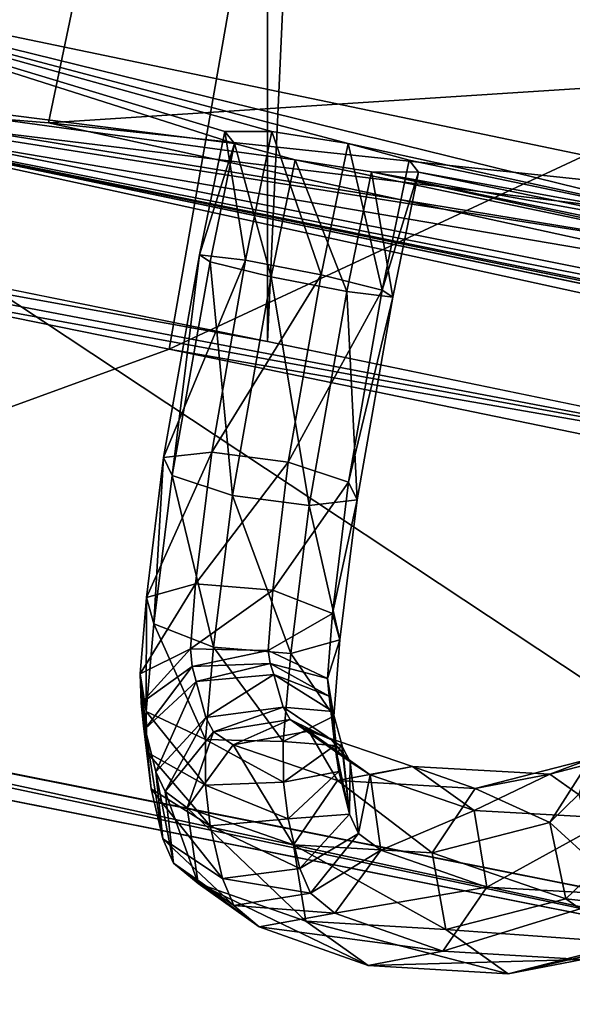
# Model space of a CAD drawing. Extents: x -0.191 to 0.191, y -0.114 to 0.126.
# Tile 43 of 74: x 0.05356 to 0.05627, y -0.04298 to -0.03815. Entities that reach past the tile are written whole.
import ezdxf

# ---------------------------------------------------------------- set-up
doc = ezdxf.new("R2010")
doc.units = 0
for name, color, linetype in [('Centauri.Fighter.Body', 7, 'CONTINUOUS'), ('Centauri.Fighter.Body.Beige', 7, 'CONTINUOUS'), ('Centauri.Fighter.Detail.One', 7, 'CONTINUOUS'), ('Centauri.Fighter.Detail.Two', 7, 'CONTINUOUS'), ('Centauri.Fighter.Inset', 7, 'CONTINUOUS')]:
    doc.layers.add(name, color=color, linetype=linetype)

msp = doc.modelspace()

# ---------------------------------------------------------------- linework, layer by layer
at = {"layer": 'Centauri.Fighter.Body'}
for points in [[(0.048773, -0.038514, 0.039466), (0.048773, 0.097949, 0.039466), (0.054775, 0.09608, 0.038196)], [(0.051289, -0.041536, 0.019853), (0.055378, 0.095892, 0.019092), (0.051289, 0.097166, 0.019853)], [(0.051289, -0.041536, 0.019853), (0.051289, 0.097166, 0.019853), (0.055378, 0.095892, 0.019092)], [(0.051289, -0.041536, 0.019853), (0.055378, 0.095892, 0.019092), (0.051289, 0.097166, 0.019853)], [(0.048773, -0.038514, 0.039466), (0.054775, 0.09608, 0.038196), (0.054775, -0.039731, 0.038196)], [(0.060745, 0.093896, 0.036778), (0.054775, -0.039731, 0.038196), (0.054775, 0.09608, 0.038196)], [(0.051289, -0.041536, 0.019853), (0.058527, 0.094721, 0.018506), (0.055378, 0.095892, 0.019092)], [(0.051289, -0.041536, 0.019853), (0.055378, 0.095892, 0.019092), (0.058527, 0.094721, 0.018506)], [(0.051289, -0.041536, 0.019853), (0.058527, 0.094721, 0.018506), (0.055378, 0.095892, 0.019092)], [(0.051289, -0.041536, 0.019853), (0.058527, -0.04298, 0.018506), (0.058527, 0.094721, 0.018506)], [(0.051289, -0.041536, 0.019853), (0.058527, 0.094721, 0.018506), (0.058527, -0.04298, 0.018506)], [(0.051289, -0.041536, 0.019853), (0.058527, -0.04298, 0.018506), (0.058527, 0.094721, 0.018506)], [(0.060745, 0.093896, 0.036778), (0.058527, -0.040505, 0.037305), (0.054775, -0.039731, 0.038196)]]:
    msp.add_3dface(points, dxfattribs=at)
at = {"layer": 'Centauri.Fighter.Body.Beige'}
for points in [[(0.054805, -0.036837, 0.03689), (0.05084, -0.038283, 0.020635), (0.050327, -0.041214, 0.021021)], [(0.054805, -0.036837, 0.03689), (0.050327, -0.041214, 0.021021), (0.054292, -0.039768, 0.037276)], [(0.058809, -0.037662, 0.035946), (0.054805, -0.036837, 0.03689), (0.054292, -0.039768, 0.037276)], [(0.058809, -0.037662, 0.035946), (0.054292, -0.039768, 0.037276), (0.058296, -0.040593, 0.036332)], [(0.048577, -0.038609, 0.038486), (0.048773, -0.038514, 0.039466), (0.054775, -0.039731, 0.038196)], [(0.051972, -0.038506, 0.020453), (0.058527, -0.042846, 0.019523), (0.05146, -0.041436, 0.020839)], [(0.051972, -0.038506, 0.020453), (0.059112, -0.039929, 0.019139), (0.058527, -0.042846, 0.019523)], [(0.048577, -0.038609, 0.038486), (0.054775, -0.039731, 0.038196), (0.058527, -0.040505, 0.037305)], [(0.052335, -0.039371, 0.03769), (0.048577, -0.038609, 0.038486), (0.058527, -0.040505, 0.037305)], [(0.052335, -0.039371, 0.03769), (0.054292, -0.039768, 0.037276), (0.050327, -0.041214, 0.021021)], [(0.052335, -0.039371, 0.03769), (0.058527, -0.040505, 0.037305), (0.054292, -0.039768, 0.037276)], [(0.058527, -0.040505, 0.037305), (0.058296, -0.040593, 0.036332), (0.054292, -0.039768, 0.037276)], [(0.058527, -0.04298, 0.018506), (0.051289, -0.041536, 0.019853), (0.048346, -0.040825, 0.02134)], [(0.050327, -0.041214, 0.021021), (0.058527, -0.04298, 0.018506), (0.048346, -0.040825, 0.02134)], [(0.050327, -0.041214, 0.021021), (0.05146, -0.041436, 0.020839), (0.058527, -0.042846, 0.019523)], [(0.050327, -0.041214, 0.021021), (0.058527, -0.042846, 0.019523), (0.058527, -0.04298, 0.018506)]]:
    msp.add_3dface(points, dxfattribs=at)
at = {"layer": 'Centauri.Fighter.Detail.One'}
for points in [[(0.053997, -0.037244, 0.032731), (0.0537, -0.038659, 0.032776), (0.051783, -0.038504, 0.025011)], [(0.053997, -0.037244, 0.032731), (0.051783, -0.038504, 0.025011), (0.05191, -0.037897, 0.024991)], [(0.0537, -0.038659, 0.032776), (0.053997, -0.037244, 0.032731), (0.059112, -0.038309, 0.031447)], [(0.051783, -0.038504, 0.025011), (0.059112, -0.039397, 0.023183), (0.05191, -0.037897, 0.024991)], [(0.0537, -0.038659, 0.032776), (0.059112, -0.038309, 0.031447), (0.065154, -0.039877, 0.029924)], [(0.051783, -0.038504, 0.025011), (0.062979, -0.040949, 0.022198), (0.063088, -0.040428, 0.022181)], [(0.051783, -0.038504, 0.025011), (0.063088, -0.040428, 0.022181), (0.059112, -0.039397, 0.023183)], [(0.051783, -0.038504, 0.025011), (0.0537, -0.038659, 0.032776), (0.064896, -0.041104, 0.029963)], [(0.051783, -0.038504, 0.025011), (0.064896, -0.041104, 0.029963), (0.064354, -0.04106, 0.027768)], [(0.051783, -0.038504, 0.025011), (0.064354, -0.04106, 0.027768), (0.063754, -0.04096, 0.026929)], [(0.051783, -0.038504, 0.025011), (0.063754, -0.04096, 0.026929), (0.063824, -0.041011, 0.025803)], [(0.051783, -0.038504, 0.025011), (0.063824, -0.041011, 0.025803), (0.063861, -0.04102, 0.02577)], [(0.051783, -0.038504, 0.025011), (0.063861, -0.04102, 0.02577), (0.062979, -0.040949, 0.022198)], [(0.0537, -0.038659, 0.032776), (0.065154, -0.039877, 0.029924), (0.064896, -0.041104, 0.029963)]]:
    msp.add_3dface(points, dxfattribs=at)
at = {"layer": 'Centauri.Fighter.Detail.Two'}
for points in [[(0.054441, -0.039306, 0.022444), (0.054612, -0.03876, 0.022036), (0.054565, -0.038702, 0.022412)], [(0.054667, -0.039332, 0.022751), (0.054441, -0.039306, 0.022444), (0.054565, -0.038702, 0.022412)], [(0.054667, -0.039332, 0.022751), (0.054565, -0.038702, 0.022412), (0.054796, -0.038702, 0.022718)], [(0.055038, -0.039404, 0.022809), (0.054667, -0.039332, 0.022751), (0.054796, -0.038702, 0.022718)], [(0.055038, -0.039404, 0.022809), (0.054796, -0.038702, 0.022718), (0.05517, -0.03876, 0.022775)], [(0.054441, -0.039306, 0.022444), (0.054493, -0.03934, 0.022066), (0.054612, -0.03876, 0.022036)], [(0.054612, -0.03876, 0.022036), (0.054493, -0.03934, 0.022066), (0.054792, -0.039414, 0.02184)], [(0.054612, -0.03876, 0.022036), (0.054792, -0.039414, 0.02184), (0.05491, -0.038841, 0.02181)], [(0.05517, -0.03876, 0.022775), (0.055337, -0.039479, 0.022583), (0.055038, -0.039404, 0.022809)], [(0.05517, -0.03876, 0.022775), (0.055468, -0.038842, 0.022549), (0.055337, -0.039479, 0.022583)], [(0.055164, -0.039486, 0.021897), (0.05491, -0.038841, 0.02181), (0.054792, -0.039414, 0.02184)], [(0.055164, -0.039486, 0.021897), (0.055284, -0.038899, 0.021867), (0.05491, -0.038841, 0.02181)], [(0.055337, -0.039479, 0.022583), (0.055468, -0.038842, 0.022549), (0.055515, -0.0389, 0.022173)], [(0.055389, -0.039513, 0.022205), (0.055284, -0.038899, 0.021867), (0.055164, -0.039486, 0.021897)], [(0.055389, -0.039513, 0.022205), (0.055515, -0.0389, 0.022173), (0.055284, -0.038899, 0.021867)], [(0.055337, -0.039479, 0.022583), (0.055515, -0.0389, 0.022173), (0.055389, -0.039513, 0.022205)], [(0.054667, -0.039332, 0.022751), (0.054265, -0.0403, 0.022609), (0.054441, -0.039306, 0.022444)], [(0.054441, -0.039306, 0.022444), (0.054265, -0.0403, 0.022609), (0.054307, -0.040388, 0.022239)], [(0.054667, -0.039332, 0.022751), (0.054501, -0.040274, 0.022909), (0.054265, -0.0403, 0.022609)], [(0.054441, -0.039306, 0.022444), (0.054307, -0.040388, 0.022239), (0.054493, -0.03934, 0.022066)], [(0.055038, -0.039404, 0.022809), (0.054501, -0.040274, 0.022909), (0.054667, -0.039332, 0.022751)], [(0.054493, -0.03934, 0.022066), (0.054307, -0.040388, 0.022239), (0.054603, -0.040485, 0.022016)], [(0.054493, -0.03934, 0.022066), (0.054603, -0.040485, 0.022016), (0.054792, -0.039414, 0.02184)], [(0.055038, -0.039404, 0.022809), (0.054876, -0.040323, 0.022964), (0.054501, -0.040274, 0.022909)], [(0.054792, -0.039414, 0.02184), (0.054603, -0.040485, 0.022016), (0.054978, -0.040534, 0.02207)], [(0.054792, -0.039414, 0.02184), (0.054978, -0.040534, 0.02207), (0.055164, -0.039486, 0.021897)], [(0.055337, -0.039479, 0.022583), (0.054876, -0.040323, 0.022964), (0.055038, -0.039404, 0.022809)], [(0.055337, -0.039479, 0.022583), (0.055172, -0.04042, 0.022741), (0.054876, -0.040323, 0.022964)], [(0.055389, -0.039513, 0.022205), (0.055172, -0.04042, 0.022741), (0.055337, -0.039479, 0.022583)], [(0.055164, -0.039486, 0.021897), (0.054978, -0.040534, 0.02207), (0.055214, -0.040507, 0.022371)], [(0.055164, -0.039486, 0.021897), (0.055214, -0.040507, 0.022371), (0.055389, -0.039513, 0.022205)], [(0.055389, -0.039513, 0.022205), (0.055214, -0.040507, 0.022371), (0.055172, -0.04042, 0.022741)], [(0.054501, -0.040274, 0.022909), (0.054422, -0.040918, 0.023158), (0.054181, -0.040986, 0.022869)], [(0.054501, -0.040274, 0.022909), (0.054181, -0.040986, 0.022869), (0.054265, -0.0403, 0.022609)], [(0.054265, -0.0403, 0.022609), (0.054181, -0.040986, 0.022869), (0.054217, -0.041115, 0.022511)], [(0.054265, -0.0403, 0.022609), (0.054217, -0.041115, 0.022511), (0.054307, -0.040388, 0.022239)], [(0.054876, -0.040323, 0.022964), (0.054422, -0.040918, 0.023158), (0.054501, -0.040274, 0.022909)], [(0.054876, -0.040323, 0.022964), (0.0548, -0.04095, 0.023208), (0.054422, -0.040918, 0.023158)], [(0.055172, -0.04042, 0.022741), (0.0548, -0.04095, 0.023208), (0.054876, -0.040323, 0.022964)], [(0.054307, -0.040388, 0.022239), (0.054217, -0.041115, 0.022511), (0.05451, -0.041229, 0.022292)], [(0.054307, -0.040388, 0.022239), (0.05451, -0.041229, 0.022292), (0.054603, -0.040485, 0.022016)], [(0.055172, -0.04042, 0.022741), (0.055093, -0.041064, 0.022989), (0.0548, -0.04095, 0.023208)], [(0.055214, -0.040507, 0.022371), (0.055093, -0.041064, 0.022989), (0.055172, -0.04042, 0.022741)], [(0.054603, -0.040485, 0.022016), (0.05451, -0.041229, 0.022292), (0.054888, -0.041261, 0.022342)], [(0.054603, -0.040485, 0.022016), (0.054888, -0.041261, 0.022342), (0.054978, -0.040534, 0.02207)], [(0.054978, -0.040534, 0.02207), (0.054888, -0.041261, 0.022342), (0.055129, -0.041193, 0.022631)], [(0.054978, -0.040534, 0.02207), (0.055129, -0.041193, 0.022631), (0.055214, -0.040507, 0.022371)], [(0.055214, -0.040507, 0.022371), (0.055129, -0.041193, 0.022631), (0.055093, -0.041064, 0.022989)], [(0.054422, -0.040918, 0.023158), (0.054397, -0.041237, 0.023336), (0.05415, -0.04136, 0.023071)], [(0.054422, -0.040918, 0.023158), (0.05415, -0.04136, 0.023071), (0.054181, -0.040986, 0.022869)], [(0.0548, -0.04095, 0.023208), (0.054397, -0.041237, 0.023336), (0.054422, -0.040918, 0.023158)], [(0.0548, -0.04095, 0.023208), (0.054778, -0.041246, 0.023375), (0.054397, -0.041237, 0.023336)], [(0.055093, -0.041064, 0.022989), (0.054778, -0.041246, 0.023375), (0.0548, -0.04095, 0.023208)], [(0.054181, -0.040986, 0.022869), (0.05415, -0.04136, 0.023071), (0.05418, -0.041545, 0.022737)], [(0.054181, -0.040986, 0.022869), (0.05418, -0.041545, 0.022737), (0.054217, -0.041115, 0.022511)], [(0.055093, -0.041064, 0.022989), (0.055068, -0.041383, 0.023167), (0.054778, -0.041246, 0.023375)], [(0.055129, -0.041193, 0.022631), (0.055068, -0.041383, 0.023167), (0.055093, -0.041064, 0.022989)], [(0.054217, -0.041115, 0.022511), (0.05418, -0.041545, 0.022737), (0.05447, -0.041682, 0.022529)], [(0.054217, -0.041115, 0.022511), (0.05447, -0.041682, 0.022529), (0.05451, -0.041229, 0.022292)], [(0.054888, -0.041261, 0.022342), (0.055099, -0.041568, 0.022833), (0.055129, -0.041193, 0.022631)], [(0.055129, -0.041193, 0.022631), (0.055099, -0.041568, 0.022833), (0.055068, -0.041383, 0.023167)], [(0.054397, -0.041237, 0.023336), (0.054155, -0.041504, 0.023216), (0.05415, -0.04136, 0.023071)], [(0.054397, -0.041237, 0.023336), (0.054405, -0.041324, 0.023443), (0.054155, -0.041504, 0.023216)], [(0.054778, -0.041246, 0.023375), (0.054405, -0.041324, 0.023443), (0.054397, -0.041237, 0.023336)], [(0.054778, -0.041246, 0.023375), (0.054787, -0.04131, 0.023467), (0.054405, -0.041324, 0.023443)], [(0.05451, -0.041229, 0.022292), (0.05447, -0.041682, 0.022529), (0.054851, -0.041691, 0.022569)], [(0.05451, -0.041229, 0.022292), (0.054851, -0.041691, 0.022569), (0.054888, -0.041261, 0.022342)], [(0.055068, -0.041383, 0.023167), (0.054787, -0.04131, 0.023467), (0.054778, -0.041246, 0.023375)], [(0.054888, -0.041261, 0.022342), (0.054851, -0.041691, 0.022569), (0.055099, -0.041568, 0.022833)], [(0.054787, -0.04131, 0.023467), (0.054424, -0.041398, 0.023582), (0.054405, -0.041324, 0.023443)], [(0.054787, -0.04131, 0.023467), (0.054805, -0.041363, 0.023585), (0.054424, -0.041398, 0.023582)], [(0.055076, -0.04147, 0.023274), (0.054805, -0.041363, 0.023585), (0.054787, -0.04131, 0.023467)], [(0.055068, -0.041383, 0.023167), (0.055076, -0.04147, 0.023274), (0.054787, -0.04131, 0.023467)], [(0.05415, -0.04136, 0.023071), (0.054155, -0.041504, 0.023216), (0.054167, -0.041615, 0.023079)], [(0.05415, -0.04136, 0.023071), (0.054167, -0.041615, 0.023079), (0.054181, -0.04165, 0.022834)], [(0.05415, -0.04136, 0.023071), (0.054181, -0.04165, 0.022834), (0.05418, -0.041545, 0.022737)], [(0.054405, -0.041324, 0.023443), (0.054175, -0.04163, 0.023407), (0.054155, -0.041504, 0.023216)], [(0.054405, -0.041324, 0.023443), (0.054424, -0.041398, 0.023582), (0.054175, -0.04163, 0.023407)], [(0.054805, -0.041363, 0.023585), (0.054472, -0.041574, 0.023923), (0.054424, -0.041398, 0.023582)], [(0.054805, -0.041363, 0.023585), (0.054851, -0.041524, 0.023905), (0.054472, -0.041574, 0.023923)], [(0.055095, -0.041545, 0.023413), (0.054851, -0.041524, 0.023905), (0.054805, -0.041363, 0.023585)], [(0.055076, -0.04147, 0.023274), (0.055095, -0.041545, 0.023413), (0.054805, -0.041363, 0.023585)], [(0.054424, -0.041398, 0.023582), (0.054227, -0.041841, 0.023798), (0.054175, -0.04163, 0.023407)], [(0.054424, -0.041398, 0.023582), (0.054472, -0.041574, 0.023923), (0.054227, -0.041841, 0.023798)], [(0.055099, -0.041568, 0.022833), (0.055076, -0.04147, 0.023274), (0.055068, -0.041383, 0.023167)], [(0.054155, -0.041504, 0.023216), (0.054167, -0.041582, 0.023334), (0.054167, -0.041615, 0.023079)], [(0.055099, -0.041568, 0.022833), (0.055104, -0.041711, 0.022978), (0.055076, -0.04147, 0.023274)], [(0.055076, -0.04147, 0.023274), (0.055104, -0.041711, 0.022978), (0.055115, -0.04178, 0.023083)], [(0.055076, -0.04147, 0.023274), (0.055115, -0.04178, 0.023083), (0.055116, -0.041761, 0.023233)], [(0.055076, -0.04147, 0.023274), (0.055116, -0.041761, 0.023233), (0.055095, -0.041545, 0.023413)], [(0.05418, -0.041545, 0.022737), (0.054182, -0.041744, 0.02292), (0.054471, -0.041905, 0.022728)], [(0.05418, -0.041545, 0.022737), (0.054471, -0.041905, 0.022728), (0.05447, -0.041682, 0.022529)], [(0.054851, -0.041524, 0.023905), (0.054509, -0.041644, 0.024134), (0.054472, -0.041574, 0.023923)], [(0.054851, -0.041524, 0.023905), (0.054885, -0.041584, 0.024095), (0.054509, -0.041644, 0.024134)], [(0.055095, -0.041545, 0.023413), (0.055142, -0.04172, 0.023755), (0.054851, -0.041524, 0.023905)], [(0.055088, -0.041684, 0.023783), (0.054885, -0.041584, 0.024095), (0.054851, -0.041524, 0.023905)], [(0.055095, -0.041545, 0.023413), (0.055116, -0.041761, 0.023233), (0.055137, -0.0417, 0.023716)], [(0.054204, -0.041923, 0.023163), (0.054167, -0.041615, 0.023079), (0.054167, -0.041582, 0.023334)], [(0.054204, -0.041923, 0.023163), (0.054167, -0.041582, 0.023334), (0.054175, -0.04163, 0.023407)], [(0.054472, -0.041574, 0.023923), (0.054272, -0.041936, 0.02406), (0.054227, -0.041841, 0.023798)], [(0.054472, -0.041574, 0.023923), (0.054509, -0.041644, 0.024134), (0.054272, -0.041936, 0.02406)], [(0.054885, -0.041584, 0.024095), (0.054606, -0.041708, 0.024576), (0.054509, -0.041644, 0.024134)], [(0.054885, -0.041584, 0.024095), (0.054977, -0.041641, 0.024511), (0.054606, -0.041708, 0.024576)], [(0.054851, -0.041691, 0.022569), (0.055104, -0.041711, 0.022978), (0.055099, -0.041568, 0.022833)], [(0.055088, -0.041684, 0.023783), (0.054927, -0.041614, 0.024076), (0.054885, -0.041584, 0.024095)], [(0.054885, -0.041584, 0.024095), (0.054933, -0.041618, 0.024073), (0.054906, -0.041597, 0.02419)], [(0.055277, -0.041855, 0.024407), (0.054977, -0.041641, 0.024511), (0.054906, -0.041597, 0.02419)], [(0.055277, -0.041855, 0.024407), (0.054906, -0.041597, 0.02419), (0.054933, -0.041618, 0.024073)], [(0.054182, -0.041744, 0.02292), (0.054181, -0.04165, 0.022834), (0.054167, -0.041615, 0.023079)], [(0.054204, -0.041923, 0.023163), (0.054182, -0.041744, 0.02292), (0.054167, -0.041615, 0.023079)], [(0.054175, -0.04163, 0.023407), (0.054227, -0.041841, 0.023798), (0.054261, -0.042168, 0.023603)], [(0.054175, -0.04163, 0.023407), (0.054261, -0.042168, 0.023603), (0.054204, -0.041923, 0.023163)], [(0.054509, -0.041644, 0.024134), (0.054381, -0.042017, 0.024563), (0.054272, -0.041936, 0.02406)], [(0.054509, -0.041644, 0.024134), (0.054606, -0.041708, 0.024576), (0.054381, -0.042017, 0.024563)], [(0.054977, -0.041641, 0.024511), (0.055117, -0.041883, 0.026764), (0.054606, -0.041708, 0.024576)], [(0.05518, -0.041791, 0.023965), (0.054927, -0.041614, 0.024076), (0.055088, -0.041684, 0.023783)], [(0.055277, -0.041855, 0.024407), (0.054933, -0.041618, 0.024073), (0.05518, -0.041791, 0.023965)], [(0.055277, -0.041855, 0.024407), (0.055485, -0.041814, 0.026682), (0.054977, -0.041641, 0.024511)], [(0.054977, -0.041641, 0.024511), (0.055485, -0.041814, 0.026682), (0.055117, -0.041883, 0.026764)], [(0.05447, -0.041682, 0.022529), (0.054471, -0.041905, 0.022728), (0.054853, -0.041891, 0.022752)], [(0.05447, -0.041682, 0.022529), (0.054853, -0.041891, 0.022752), (0.054851, -0.041691, 0.022569)], [(0.054851, -0.041691, 0.022569), (0.054853, -0.041891, 0.022752), (0.055104, -0.041711, 0.022978)], [(0.05518, -0.041791, 0.023965), (0.055088, -0.041684, 0.023783), (0.055142, -0.04172, 0.023755)], [(0.055176, -0.042048, 0.02356), (0.055137, -0.0417, 0.023716), (0.055116, -0.041761, 0.023233)], [(0.055176, -0.042048, 0.02356), (0.055142, -0.04172, 0.023755), (0.055137, -0.0417, 0.023716)], [(0.054182, -0.041744, 0.02292), (0.054204, -0.041923, 0.023163), (0.054494, -0.042105, 0.022991)], [(0.054182, -0.041744, 0.02292), (0.054494, -0.042105, 0.022991), (0.054471, -0.041905, 0.022728)], [(0.054606, -0.041708, 0.024576), (0.054901, -0.042198, 0.026791), (0.054381, -0.042017, 0.024563)], [(0.054606, -0.041708, 0.024576), (0.055117, -0.041883, 0.026764), (0.054901, -0.042198, 0.026791)], [(0.054853, -0.041891, 0.022752), (0.055124, -0.041838, 0.023169), (0.055104, -0.041711, 0.022978)], [(0.055176, -0.042048, 0.02356), (0.05518, -0.041791, 0.023965), (0.055142, -0.04172, 0.023755)], [(0.056464, -0.042068, 0.029316), (0.056719, -0.041707, 0.031501), (0.056158, -0.041852, 0.029394)], [(0.056158, -0.041852, 0.029394), (0.056719, -0.041707, 0.031501), (0.056358, -0.041776, 0.031609)], [(0.055124, -0.041838, 0.023169), (0.055116, -0.041761, 0.023233), (0.055115, -0.04178, 0.023083)], [(0.055176, -0.042048, 0.02356), (0.055116, -0.041761, 0.023233), (0.055124, -0.041838, 0.023169)], [(0.055176, -0.042048, 0.02356), (0.055221, -0.042143, 0.023822), (0.05518, -0.041791, 0.023965)], [(0.055221, -0.042143, 0.023822), (0.055277, -0.041855, 0.024407), (0.05518, -0.041791, 0.023965)], [(0.056158, -0.041852, 0.029394), (0.056358, -0.041776, 0.031609), (0.055793, -0.041922, 0.029484)], [(0.055793, -0.041922, 0.029484), (0.056358, -0.041776, 0.031609), (0.056158, -0.042089, 0.0317)], [(0.056358, -0.041776, 0.031609), (0.0563, -0.04195, 0.032144), (0.056158, -0.042089, 0.0317)], [(0.054227, -0.041841, 0.023798), (0.054272, -0.041936, 0.02406), (0.054314, -0.042288, 0.023917)], [(0.054227, -0.041841, 0.023798), (0.054314, -0.042288, 0.023917), (0.054261, -0.042168, 0.023603)], [(0.054853, -0.041891, 0.022752), (0.054875, -0.04207, 0.022994), (0.055124, -0.041838, 0.023169)], [(0.054875, -0.04207, 0.022994), (0.055176, -0.042048, 0.02356), (0.055124, -0.041838, 0.023169)], [(0.055485, -0.041814, 0.026682), (0.055793, -0.041922, 0.029484), (0.055117, -0.041883, 0.026764)], [(0.055277, -0.041855, 0.024407), (0.055788, -0.04203, 0.026595), (0.055485, -0.041814, 0.026682)], [(0.055788, -0.04203, 0.026595), (0.056158, -0.041852, 0.029394), (0.055485, -0.041814, 0.026682)], [(0.055485, -0.041814, 0.026682), (0.056158, -0.041852, 0.029394), (0.055793, -0.041922, 0.029484)], [(0.054471, -0.041905, 0.022728), (0.054875, -0.04207, 0.022994), (0.054853, -0.041891, 0.022752)], [(0.055117, -0.041883, 0.026764), (0.055582, -0.042237, 0.029533), (0.054901, -0.042198, 0.026791)], [(0.055117, -0.041883, 0.026764), (0.055793, -0.041922, 0.029484), (0.055582, -0.042237, 0.029533)], [(0.055221, -0.042143, 0.023822), (0.05533, -0.042225, 0.024324), (0.055277, -0.041855, 0.024407)], [(0.05533, -0.042225, 0.024324), (0.055788, -0.04203, 0.026595), (0.055277, -0.041855, 0.024407)], [(0.055788, -0.04203, 0.026595), (0.056464, -0.042068, 0.029316), (0.056158, -0.041852, 0.029394)], [(0.054204, -0.041923, 0.023163), (0.054261, -0.042168, 0.023603), (0.054553, -0.042364, 0.023452)], [(0.054204, -0.041923, 0.023163), (0.054553, -0.042364, 0.023452), (0.054494, -0.042105, 0.022991)], [(0.054272, -0.041936, 0.02406), (0.054381, -0.042017, 0.024563), (0.054434, -0.042387, 0.02448)], [(0.054272, -0.041936, 0.02406), (0.054434, -0.042387, 0.02448), (0.054314, -0.042288, 0.023917)], [(0.054471, -0.041905, 0.022728), (0.054494, -0.042105, 0.022991), (0.054875, -0.04207, 0.022994)], [(0.055793, -0.041922, 0.029484), (0.056158, -0.042089, 0.0317), (0.055582, -0.042237, 0.029533)], [(0.056158, -0.042089, 0.0317), (0.0563, -0.04195, 0.032144), (0.056399, -0.042308, 0.032235)], [(0.054381, -0.042017, 0.024563), (0.054901, -0.042198, 0.026791), (0.054963, -0.042573, 0.026749)], [(0.054381, -0.042017, 0.024563), (0.054963, -0.042573, 0.026749), (0.054434, -0.042387, 0.02448)], [(0.05533, -0.042225, 0.024324), (0.05585, -0.042405, 0.026553), (0.055788, -0.04203, 0.026595)], [(0.05585, -0.042405, 0.026553), (0.056464, -0.042068, 0.029316), (0.055788, -0.04203, 0.026595)], [(0.054494, -0.042105, 0.022991), (0.054932, -0.042314, 0.023434), (0.054875, -0.04207, 0.022994)], [(0.054875, -0.04207, 0.022994), (0.054932, -0.042314, 0.023434), (0.055176, -0.042048, 0.02356)], [(0.054932, -0.042314, 0.023434), (0.055221, -0.042143, 0.023822), (0.055176, -0.042048, 0.02356)], [(0.055582, -0.042237, 0.029533), (0.056158, -0.042089, 0.0317), (0.056237, -0.042463, 0.031722)], [(0.05585, -0.042405, 0.026553), (0.05653, -0.042444, 0.029294), (0.056464, -0.042068, 0.029316)], [(0.056158, -0.042089, 0.0317), (0.056399, -0.042308, 0.032235), (0.056237, -0.042463, 0.031722)], [(0.054494, -0.042105, 0.022991), (0.054553, -0.042364, 0.023452), (0.054932, -0.042314, 0.023434)], [(0.054261, -0.042168, 0.023603), (0.054314, -0.042288, 0.023917), (0.054609, -0.042495, 0.023787)], [(0.054261, -0.042168, 0.023603), (0.054609, -0.042495, 0.023787), (0.054553, -0.042364, 0.023452)], [(0.054932, -0.042314, 0.023434), (0.054985, -0.042435, 0.023748), (0.055221, -0.042143, 0.023822)], [(0.054985, -0.042435, 0.023748), (0.05533, -0.042225, 0.024324), (0.055221, -0.042143, 0.023822)], [(0.054901, -0.042198, 0.026791), (0.055582, -0.042237, 0.029533), (0.055648, -0.042613, 0.029511)], [(0.054901, -0.042198, 0.026791), (0.055648, -0.042613, 0.029511), (0.054963, -0.042573, 0.026749)], [(0.054985, -0.042435, 0.023748), (0.055105, -0.042534, 0.024311), (0.05533, -0.042225, 0.024324)], [(0.055105, -0.042534, 0.024311), (0.05585, -0.042405, 0.026553), (0.05533, -0.042225, 0.024324)], [(0.055582, -0.042237, 0.029533), (0.056237, -0.042463, 0.031722), (0.055648, -0.042613, 0.029511)], [(0.054314, -0.042288, 0.023917), (0.054434, -0.042387, 0.02448), (0.054733, -0.042601, 0.024376)], [(0.054314, -0.042288, 0.023917), (0.054733, -0.042601, 0.024376), (0.054609, -0.042495, 0.023787)], [(0.054553, -0.042364, 0.023452), (0.054985, -0.042435, 0.023748), (0.054932, -0.042314, 0.023434)], [(0.056237, -0.042463, 0.031722), (0.056399, -0.042308, 0.032235), (0.056718, -0.042517, 0.032203)], [(0.054553, -0.042364, 0.023452), (0.054609, -0.042495, 0.023787), (0.054985, -0.042435, 0.023748)], [(0.054434, -0.042387, 0.02448), (0.054963, -0.042573, 0.026749), (0.055267, -0.042789, 0.026662)], [(0.054434, -0.042387, 0.02448), (0.055267, -0.042789, 0.026662), (0.054733, -0.042601, 0.024376)], [(0.055105, -0.042534, 0.024311), (0.055634, -0.04272, 0.02658), (0.05585, -0.042405, 0.026553)], [(0.055634, -0.04272, 0.02658), (0.05653, -0.042444, 0.029294), (0.05585, -0.042405, 0.026553)], [(0.054609, -0.042495, 0.023787), (0.055105, -0.042534, 0.024311), (0.054985, -0.042435, 0.023748)], [(0.055634, -0.04272, 0.02658), (0.056319, -0.04276, 0.029343), (0.05653, -0.042444, 0.029294)], [(0.055648, -0.042613, 0.029511), (0.056237, -0.042463, 0.031722), (0.056547, -0.042679, 0.031662)], [(0.056237, -0.042463, 0.031722), (0.056718, -0.042517, 0.032203), (0.056547, -0.042679, 0.031662)], [(0.054609, -0.042495, 0.023787), (0.054733, -0.042601, 0.024376), (0.055105, -0.042534, 0.024311)], [(0.054733, -0.042601, 0.024376), (0.055634, -0.04272, 0.02658), (0.055105, -0.042534, 0.024311)], [(0.054733, -0.042601, 0.024376), (0.055267, -0.042789, 0.026662), (0.055634, -0.04272, 0.02658)], [(0.054963, -0.042573, 0.026749), (0.055648, -0.042613, 0.029511), (0.055954, -0.04283, 0.029433)], [(0.054963, -0.042573, 0.026749), (0.055954, -0.04283, 0.029433), (0.055267, -0.042789, 0.026662)], [(0.055648, -0.042613, 0.029511), (0.056547, -0.042679, 0.031662), (0.055954, -0.04283, 0.029433)], [(0.055954, -0.04283, 0.029433), (0.056547, -0.042679, 0.031662), (0.056908, -0.04261, 0.031554)], [(0.055954, -0.04283, 0.029433), (0.056908, -0.04261, 0.031554), (0.056319, -0.04276, 0.029343)], [(0.055267, -0.042789, 0.026662), (0.056319, -0.04276, 0.029343), (0.055634, -0.04272, 0.02658)], [(0.055267, -0.042789, 0.026662), (0.055954, -0.04283, 0.029433), (0.056319, -0.04276, 0.029343)]]:
    msp.add_3dface(points, dxfattribs=at)
at = {"layer": 'Centauri.Fighter.Inset'}
for points in [[(0.05084, -0.038283, 0.020635), (0.054805, -0.036837, 0.03689), (0.05191, -0.037897, 0.024991)], [(0.057814, -0.037932, 0.032581), (0.059112, -0.038309, 0.031447), (0.053997, -0.037244, 0.032731)], [(0.05084, -0.038283, 0.020635), (0.05191, -0.037897, 0.024991), (0.054612, -0.03876, 0.022036)], [(0.05191, -0.037897, 0.024991), (0.059112, -0.039397, 0.023183), (0.057268, -0.039217, 0.022097)], [(0.05191, -0.037897, 0.024991), (0.057268, -0.039217, 0.022097), (0.05517, -0.03876, 0.022775)], [(0.05191, -0.037897, 0.024991), (0.05517, -0.03876, 0.022775), (0.054796, -0.038702, 0.022718)], [(0.05191, -0.037897, 0.024991), (0.054796, -0.038702, 0.022718), (0.054565, -0.038702, 0.022412)], [(0.05191, -0.037897, 0.024991), (0.054565, -0.038702, 0.022412), (0.054612, -0.03876, 0.022036)], [(0.057382, -0.039356, 0.021189), (0.051972, -0.038506, 0.020453), (0.05084, -0.038283, 0.020635)], [(0.05084, -0.038283, 0.020635), (0.054612, -0.03876, 0.022036), (0.05491, -0.038841, 0.02181)], [(0.05084, -0.038283, 0.020635), (0.05491, -0.038841, 0.02181), (0.057382, -0.039356, 0.021189)], [(0.057382, -0.039356, 0.021189), (0.059112, -0.039929, 0.019139), (0.051972, -0.038506, 0.020453)], [(0.057268, -0.039217, 0.022097), (0.055468, -0.038842, 0.022549), (0.05517, -0.03876, 0.022775)], [(0.05491, -0.038841, 0.02181), (0.055284, -0.038899, 0.021867), (0.057382, -0.039356, 0.021189)], [(0.057268, -0.039217, 0.022097), (0.055515, -0.0389, 0.022173), (0.055468, -0.038842, 0.022549)], [(0.055284, -0.038899, 0.021867), (0.055515, -0.0389, 0.022173), (0.057036, -0.039216, 0.021791)], [(0.055284, -0.038899, 0.021867), (0.057036, -0.039216, 0.021791), (0.057084, -0.039274, 0.021415)], [(0.055284, -0.038899, 0.021867), (0.057084, -0.039274, 0.021415), (0.057382, -0.039356, 0.021189)], [(0.057268, -0.039217, 0.022097), (0.057036, -0.039216, 0.021791), (0.055515, -0.0389, 0.022173)]]:
    msp.add_3dface(points, dxfattribs=at)

doc.saveas('drawing.dxf')
